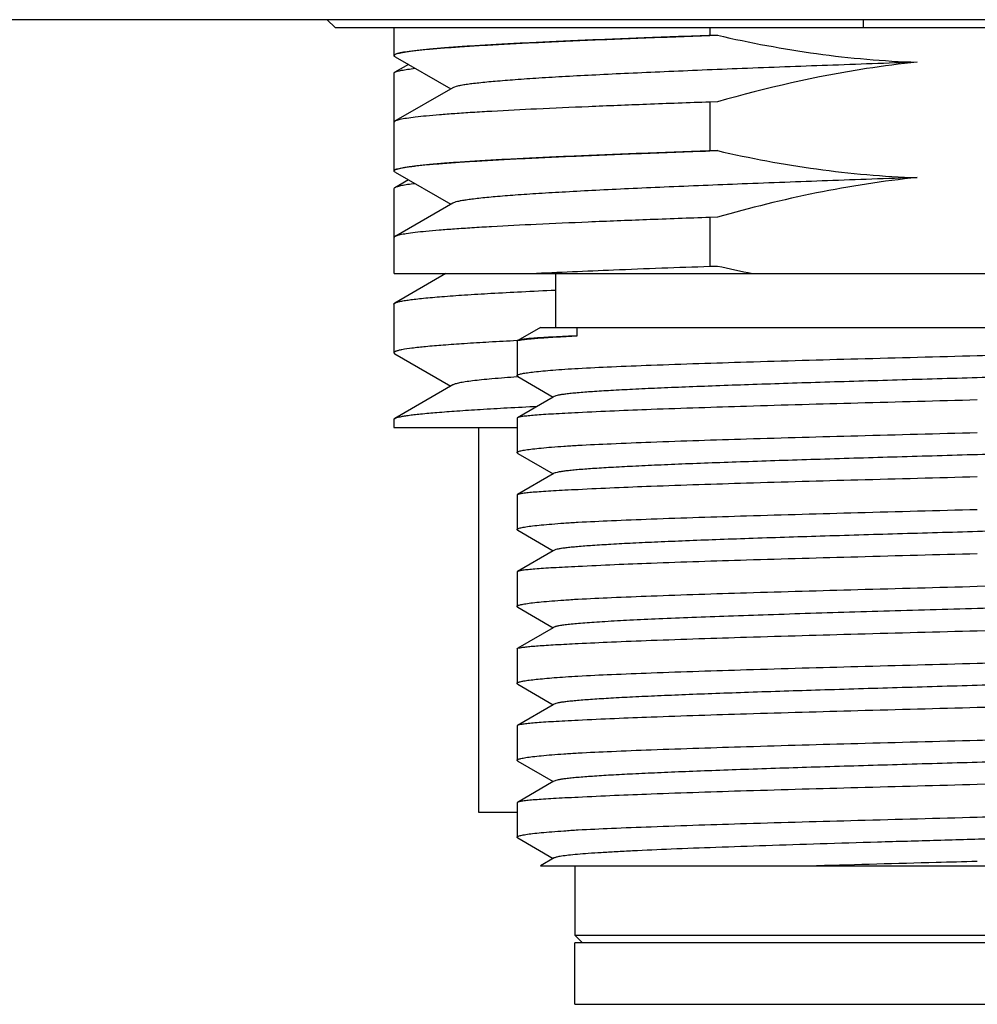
# Model space of a CAD drawing. Header units: millimetres. Extents: x 58 to 383, y 43 to 283.
# Tile 16 of 22: x 303.1 to 309.33, y 133.14 to 139.54. Entities that reach past the tile are written whole.
import ezdxf

# ---------------------------------------------------------------- set-up
doc = ezdxf.new("R2010")
doc.units = ezdxf.units.MM
doc.header["$LTSCALE"] = 23.1
doc.layers.add('00_COMPONENTS', color=7, linetype='CONTINUOUS')
doc.layers.add('20_ALL_FEATURES', color=7, linetype='CONTINUOUS')

msp = doc.modelspace()

# ---------------------------------------------------------------- linework, layer by layer
at = {"layer": '00_COMPONENTS'}
msp.add_line((325.3355, 139.5406), (296.3355, 139.5406), dxfattribs=at)
at = {"layer": '20_ALL_FEATURES'}
for p, q in [((305.1526, 139.4906), (305.1018, 139.5406)), ((308.586, 139.5406), (308.586, 139.4906)), ((305.1526, 139.4906), (313.5191, 139.4906)), ((305.5358, 139.3078), (305.5358, 139.4906)), ((307.5897, 139.4906), (307.5897, 139.438)), ((307.5897, 139.438), (307.6389, 139.4394)), ((305.5358, 139.3077), (305.5358, 139.3074)), ((305.5425, 139.2999), (305.9047, 139.0905)), ((305.6292, 139.2498), (305.5411, 139.1989)), ((305.5355, 139.1924), (305.5355, 138.8754)), ((305.9173, 139.0977), (305.5482, 138.8843)), ((307.6384, 139.0064), (307.5897, 139.005)), ((307.5897, 139.005), (307.5897, 138.688)), ((305.5481, 138.8843), (305.5474, 138.884)), ((305.5482, 138.8843), (305.5474, 138.884)), ((305.5358, 138.8746), (305.5358, 138.8743)), ((305.5358, 138.558), (305.5358, 138.8745)), ((307.5897, 138.688), (307.6384, 138.6894)), ((305.6298, 138.4998), (305.5413, 138.4486)), ((305.5426, 138.5502), (305.9048, 138.3407)), ((305.5355, 138.4419), (305.5355, 138.1255)), ((305.9172, 138.3478), (305.5475, 138.134)), ((307.6387, 138.2564), (307.5897, 138.255)), ((307.5897, 138.255), (307.5897, 137.938)), ((305.5358, 137.8906), (305.5358, 138.1246)), ((305.5358, 138.1246), (305.5358, 138.1243)), ((305.5475, 138.134), (305.5474, 138.134)), ((305.5475, 138.134), (305.5474, 138.134)), ((307.5897, 137.938), (307.6388, 137.9395)), ((305.5358, 137.8906), (306.4168, 137.8906)), ((305.8731, 137.8906), (305.5408, 137.6985)), ((306.4165, 137.8906), (306.4281, 137.8912)), ((306.4283, 137.8906), (312.8823, 137.8906)), ((306.5858, 137.8906), (306.5858, 137.5406)), ((305.5355, 137.6923), (305.5355, 137.3755)), ((306.4892, 137.5406), (306.3405, 137.4547)), ((306.4892, 137.5406), (312.3358, 137.5406)), ((306.7273, 137.4855), (306.7273, 137.5406)), ((306.3397, 137.4546), (306.3357, 137.4544)), ((306.3358, 137.4512), (306.3358, 137.2268)), ((306.3405, 137.4547), (306.3408, 137.4548)), ((306.3405, 137.4547), (306.3408, 137.4548)), ((306.3408, 137.4548), (306.3409, 137.4548)), ((306.3408, 137.4548), (306.3409, 137.4548)), ((306.3409, 137.4548), (306.347, 137.4566)), ((305.5411, 137.369), (305.9045, 137.1589)), ((306.3442, 137.2194), (306.3362, 137.2188)), ((306.3401, 137.2218), (306.5713, 137.0881)), ((305.9172, 137.1662), (305.5414, 136.9489)), ((306.5713, 137.0881), (306.3381, 136.9533)), ((306.5782, 137.0921), (306.5713, 137.0881)), ((305.5355, 136.942), (305.5355, 136.8906)), ((306.3358, 136.9506), (306.3358, 136.7268)), ((305.5355, 136.8906), (306.3358, 136.8906)), ((306.0855, 136.8906), (306.0855, 134.3906)), ((306.3401, 136.7218), (306.5713, 136.5881)), ((306.5713, 136.5881), (306.3381, 136.4534)), ((306.5782, 136.5921), (306.5713, 136.5881)), ((306.3358, 136.4507), (306.3358, 136.2268)), ((306.3401, 136.2218), (306.5713, 136.0881)), ((306.5713, 136.0881), (306.3382, 135.9534)), ((306.5783, 136.0922), (306.5713, 136.0881)), ((306.3358, 135.9508), (306.3358, 135.7265)), ((309.3288, 135.8575), (309.8483, 135.8712)), ((306.3399, 135.7219), (306.5713, 135.5881)), ((306.5713, 135.5881), (306.341, 135.455)), ((306.5782, 135.5921), (306.5713, 135.5881)), ((309.3288, 135.5688), (310.1199, 135.5899)), ((306.3358, 135.4513), (306.3358, 135.2289)), ((306.3408, 135.4549), (306.3409, 135.455)), ((306.3408, 135.4549), (306.3412, 135.455)), ((306.3409, 135.455), (306.3411, 135.455)), ((306.3411, 135.455), (306.3471, 135.4568)), ((306.7314, 135.4857), (306.7323, 135.4857)), ((306.34, 135.2218), (306.5713, 135.0881)), ((306.5713, 135.0881), (306.3381, 134.9533)), ((306.5782, 135.0921), (306.5713, 135.0881)), ((306.3358, 134.9506), (306.3358, 134.7268)), ((306.34, 134.7218), (306.5713, 134.5881)), ((306.5782, 134.5921), (306.5713, 134.5881)), ((306.5713, 134.5881), (306.3381, 134.4533)), ((310.0173, 134.5871), (309.3288, 134.5688)), ((306.3358, 134.4506), (306.3358, 134.2265)), ((306.0855, 134.3906), (306.3358, 134.3906)), ((306.3401, 134.2218), (306.5713, 134.0882)), ((306.5782, 134.0921), (306.4891, 134.0406)), ((306.4891, 134.0406), (312.3358, 134.0406)), ((306.7108, 134.0406), (306.7108, 133.5906)), ((308.2875, 134.0407), (308.2833, 134.0406)), ((309.3288, 134.0688), (309.3262, 134.0687)), ((306.7108, 133.5906), (311.9608, 133.5906)), ((306.7608, 133.5406), (306.7108, 133.5906)), ((311.9608, 133.5406), (306.7108, 133.5406)), ((306.7108, 133.1406), (306.7108, 133.5406)), ((306.7108, 133.1406), (311.9608, 133.1406))]:
    msp.add_line(p, q, dxfattribs=at)
msp.add_arc((309.5942, 146.5245), 8.8048, 257.16825, 258.68718, dxfattribs=at)
for points, knots in [([(305.5358, 139.3077), (305.5358, 139.3093), (305.5377, 139.3118), (305.541, 139.3141), (305.5469, 139.3171), (305.5571, 139.3205), (305.5726, 139.3245), (305.5925, 139.3285), (305.6168, 139.3325), (305.6454, 139.3366), (305.6921, 139.3423), (305.761, 139.3493), (305.8562, 139.3573), (305.9676, 139.3654), (306.0947, 139.3734), (306.237, 139.3815), (306.3937, 139.3896), (306.5641, 139.3977), (306.8164, 139.4088), (307.1597, 139.4226), (307.4418, 139.4328), (307.5897, 139.438)], [0, 0, 0, 0, 0.002249, 0.003916, 0.006039, 0.011762, 0.019529, 0.029371, 0.041295, 0.0553, 0.071376, 0.109678, 0.156045, 0.210274, 0.272118, 0.341293, 0.417481, 0.500329, 0.589451, 0.784834, 1, 1, 1, 1]), ([(307.6389, 139.4394), (307.4886, 139.4341), (307.2015, 139.4237), (306.852, 139.4098), (306.5948, 139.3986), (306.4208, 139.3904), (306.2606, 139.3822), (306.1148, 139.374), (305.9843, 139.3659), (305.8698, 139.3577), (305.7719, 139.3496), (305.6909, 139.3416), (305.6271, 139.3336), (305.5849, 139.3266), (305.56, 139.3206), (305.5477, 139.3166), (305.5398, 139.313), (305.5362, 139.3094), (305.5359, 139.3077)], [0, 0, 0, 0, 0.213761, 0.408194, 0.496947, 0.57956, 0.655674, 0.724937, 0.786989, 0.84146, 0.888055, 0.926626, 0.957088, 0.979365, 0.987432, 0.993476, 0.997569, 1, 1, 1, 1]), ([(307.6389, 139.4394), (307.852, 139.3906), (308.1748, 139.33), (308.6094, 139.2807), (308.8278, 139.2678), (308.9371, 139.2644)], [0, 0, 0, 0, 0.499945, 0.749973, 1, 1, 1, 1]), ([(305.5425, 139.2999), (305.5416, 139.3005), (305.5388, 139.3023), (305.536, 139.3051), (305.5358, 139.3074)], [0, 0, 0, 0, 0.331224, 1, 1, 1, 1]), ([(308.9371, 139.2644), (308.7426, 139.2575), (308.3636, 139.2439), (307.8977, 139.2268), (307.544, 139.2126), (307.2977, 139.2021), (307.0669, 139.1918), (306.8533, 139.1816), (306.6585, 139.1713), (306.484, 139.161), (306.3311, 139.1506), (306.201, 139.1403), (306.1073, 139.1315), (306.0446, 139.1243), (306.0068, 139.1191), (305.9754, 139.114), (305.9502, 139.1089), (305.9314, 139.1039), (305.9211, 139.1), (305.9173, 139.0977)], [0, 0, 0, 0, 0.192853, 0.37594, 0.462076, 0.543722, 0.620248, 0.691073, 0.755673, 0.813564, 0.86433, 0.907567, 0.942927, 0.957573, 0.970166, 0.980699, 0.989169, 0.995588, 1, 1, 1, 1]), ([(308.9371, 139.2644), (308.8271, 139.2533), (308.3889, 139.1968), (307.9569, 139.0973), (307.6384, 139.0064)], [0, 0, 0, 0, 0.250107, 1, 1, 1, 1]), ([(305.5411, 139.1989), (305.5433, 139.2002), (305.5488, 139.2026), (305.5634, 139.2072), (305.5887, 139.2127), (305.627, 139.2189), (305.6562, 139.2226), (305.6725, 139.2246)], [0, 0, 0, 0, 0.056903, 0.132729, 0.342918, 0.632057, 1, 1, 1, 1]), ([(305.5355, 139.1924), (305.5355, 139.1929), (305.5359, 139.1945), (305.5379, 139.1969), (305.5399, 139.1982), (305.5411, 139.1989)], [0, 0, 0, 0, 0.186021, 0.52848, 1, 1, 1, 1]), ([(307.5897, 139.005), (307.4523, 139.0002), (307.189, 138.9906), (306.8133, 138.9757), (306.4781, 138.9609), (306.2264, 138.9481), (306.0493, 138.9376), (305.9358, 138.9301), (305.836, 138.9227), (305.7501, 138.9152), (305.6787, 138.9078), (305.6218, 138.9005), (305.5837, 138.894), (305.5608, 138.8886), (305.5519, 138.8858), (305.5481, 138.8843)], [0, 0, 0, 0, 0.201547, 0.386221, 0.551076, 0.693482, 0.755544, 0.811178, 0.860163, 0.902311, 0.937463, 0.965496, 0.986334, 0.994055, 1, 1, 1, 1]), ([(305.5442, 138.8835), (305.5429, 138.8829), (305.5406, 138.8817), (305.5373, 138.8794), (305.5355, 138.877), (305.5355, 138.8754)], [0, 0, 0, 0, 0.350755, 0.626505, 1, 1, 1, 1]), ([(305.5474, 138.884), (305.5457, 138.8833), (305.5426, 138.8819), (305.5383, 138.8794), (305.5358, 138.8765), (305.5358, 138.8746)], [0, 0, 0, 0, 0.362153, 0.642195, 1, 1, 1, 1]), ([(305.5524, 138.8867), (305.5516, 138.8865), (305.5488, 138.8855), (305.5461, 138.8844), (305.5442, 138.8835)], [0, 0, 0, 0, 0.276946, 1, 1, 1, 1]), ([(305.5358, 138.5578), (305.5358, 138.5593), (305.5377, 138.5618), (305.541, 138.5641), (305.5469, 138.5671), (305.5571, 138.5705), (305.5726, 138.5745), (305.5925, 138.5785), (305.6168, 138.5825), (305.6454, 138.5866), (305.6921, 138.5923), (305.761, 138.5993), (305.8562, 138.6073), (305.9676, 138.6153), (306.0947, 138.6234), (306.237, 138.6315), (306.3937, 138.6396), (306.5641, 138.6477), (306.8164, 138.6588), (307.1597, 138.6726), (307.4418, 138.6828), (307.5897, 138.688)], [0, 0, 0, 0, 0.002241, 0.003903, 0.006023, 0.011744, 0.019511, 0.029354, 0.041279, 0.055284, 0.07136, 0.109662, 0.15603, 0.21026, 0.272105, 0.341282, 0.417471, 0.50032, 0.589444, 0.784831, 1, 1, 1, 1]), ([(307.6384, 138.6894), (307.4882, 138.6841), (307.2013, 138.6737), (306.8519, 138.6598), (306.5946, 138.6485), (306.4204, 138.6404), (306.2602, 138.6322), (306.1147, 138.624), (305.9845, 138.6158), (305.8701, 138.6077), (305.772, 138.5996), (305.6908, 138.5916), (305.6268, 138.5836), (305.5845, 138.5766), (305.5597, 138.5706), (305.5487, 138.5671), (305.5423, 138.5641), (305.5385, 138.5618), (305.5363, 138.5594), (305.536, 138.5577)], [0, 0, 0, 0, 0.213612, 0.408041, 0.496943, 0.57968, 0.655799, 0.724945, 0.786836, 0.841242, 0.887951, 0.926699, 0.957264, 0.979541, 0.987577, 0.99357, 0.995824, 0.99761, 1, 1, 1, 1]), ([(307.6384, 138.6894), (307.8516, 138.6405), (308.2821, 138.5598), (308.7188, 138.5214), (308.9374, 138.5144)], [0, 0, 0, 0, 0.500027, 1, 1, 1, 1]), ([(305.5426, 138.5502), (305.5408, 138.5512), (305.5379, 138.5531), (305.5359, 138.5563), (305.5358, 138.5576)], [0, 0, 0, 0, 0.59841, 1, 1, 1, 1]), ([(308.9374, 138.5144), (308.8393, 138.511), (308.6448, 138.5041), (308.2657, 138.4906), (307.8156, 138.4734), (307.3847, 138.4562), (307.067, 138.442), (306.8534, 138.4315), (306.6586, 138.4211), (306.4841, 138.4109), (306.3312, 138.4007), (306.2011, 138.3905), (306.1075, 138.3815), (306.0446, 138.3741), (306.0068, 138.369), (305.9752, 138.3639), (305.95, 138.3588), (305.9313, 138.3539), (305.921, 138.35), (305.9172, 138.3478)], [0, 0, 0, 0, 0.097281, 0.192855, 0.375944, 0.543686, 0.620218, 0.691063, 0.755684, 0.813576, 0.864306, 0.907505, 0.942875, 0.957552, 0.970186, 0.980749, 0.989228, 0.995629, 1, 1, 1, 1]), ([(308.9374, 138.5144), (308.8274, 138.5033), (308.6082, 138.4751), (308.1731, 138.3974), (307.8511, 138.3171), (307.6387, 138.2564)], [0, 0, 0, 0, 0.250022, 0.500044, 1, 1, 1, 1]), ([(305.5413, 138.4486), (305.5404, 138.4481), (305.538, 138.4466), (305.5355, 138.4439), (305.5355, 138.4419)], [0, 0, 0, 0, 0.337436, 1, 1, 1, 1]), ([(305.6728, 138.4747), (305.6565, 138.4728), (305.6273, 138.4691), (305.589, 138.4628), (305.5637, 138.4572), (305.5491, 138.4524), (305.5436, 138.4499), (305.5413, 138.4486)], [0, 0, 0, 0, 0.366897, 0.655692, 0.866252, 0.942514, 1, 1, 1, 1]), ([(307.5897, 138.255), (307.452, 138.2502), (307.1882, 138.2406), (306.812, 138.2257), (306.4762, 138.2108), (306.2244, 138.198), (306.0471, 138.1875), (305.9337, 138.18), (305.834, 138.1725), (305.7483, 138.165), (305.677, 138.1576), (305.6205, 138.1503), (305.5826, 138.1438), (305.56, 138.1383), (305.5512, 138.1355), (305.5475, 138.134)], [0, 0, 0, 0, 0.20187, 0.386798, 0.551823, 0.694301, 0.756361, 0.811963, 0.860889, 0.902948, 0.937981, 0.965868, 0.986532, 0.994157, 1, 1, 1, 1]), ([(305.5442, 138.1335), (305.5429, 138.1329), (305.5406, 138.1317), (305.5373, 138.1295), (305.5355, 138.127), (305.5355, 138.1255)], [0, 0, 0, 0, 0.350588, 0.626274, 1, 1, 1, 1]), ([(305.5474, 138.134), (305.5457, 138.1333), (305.5426, 138.1319), (305.5384, 138.1294), (305.5358, 138.1265), (305.5358, 138.1246)], [0, 0, 0, 0, 0.3623, 0.642351, 1, 1, 1, 1]), ([(305.5516, 138.1365), (305.5509, 138.1362), (305.5484, 138.1354), (305.5459, 138.1344), (305.5442, 138.1335)], [0, 0, 0, 0, 0.275016, 1, 1, 1, 1]), ([(306.4281, 137.8912), (306.6064, 137.8998), (306.9935, 137.9165), (307.3808, 137.9308), (307.5897, 137.938)], [0, 0, 0, 0, 0.460577, 1, 1, 1, 1]), ([(305.5408, 137.6986), (305.5447, 137.7009), (305.5556, 137.7049), (305.5758, 137.71), (305.6033, 137.7151), (305.638, 137.7203), (305.68, 137.7255), (305.7502, 137.7329), (305.8554, 137.742), (306.002, 137.7524), (306.1746, 137.7628), (306.3721, 137.7732), (306.5119, 137.7798), (306.5856, 137.7832)], [0, 0, 0, 0, 0.01304, 0.032789, 0.059398, 0.092887, 0.133225, 0.180356, 0.294649, 0.434932, 0.600135, 0.78898, 1, 1, 1, 1]), ([(305.5355, 137.6923), (305.5355, 137.6928), (305.5358, 137.6944), (305.5377, 137.6966), (305.5396, 137.6979), (305.5408, 137.6986)], [0, 0, 0, 0, 0.188288, 0.531585, 1, 1, 1, 1]), ([(306.7273, 137.4855), (306.6758, 137.4831), (306.6032, 137.4797), (306.513, 137.4746), (306.4598, 137.4712), (306.4166, 137.4678), (306.3829, 137.4645), (306.3608, 137.4609), (306.3479, 137.4576), (306.343, 137.4559), (306.3411, 137.4549)], [0, 0, 0, 0, 0.398832, 0.561563, 0.698946, 0.810515, 0.897002, 0.960512, 0.983453, 1, 1, 1, 1]), ([(306.347, 137.4566), (306.353, 137.4581), (306.368, 137.4605), (306.3948, 137.464), (306.4301, 137.4676), (306.4738, 137.4712), (306.5258, 137.4748), (306.6112, 137.4799), (306.6792, 137.4832), (306.7273, 137.4855)], [0, 0, 0, 0, 0.048523, 0.119363, 0.212425, 0.327443, 0.464109, 0.622064, 1, 1, 1, 1]), ([(309.3288, 137.3575), (309.5124, 137.3623), (309.8736, 137.3718), (310.4001, 137.3862), (310.8904, 137.4004), (311.2686, 137.4127), (311.5407, 137.4228), (311.7177, 137.43), (311.8745, 137.4372), (312.0096, 137.4444), (312.1219, 137.4515), (312.2105, 137.4586), (312.2692, 137.4648), (312.3036, 137.4701), (312.3167, 137.4728), (312.3221, 137.4743)], [0, 0, 0, 0, 0.183947, 0.361722, 0.527285, 0.675012, 0.740591, 0.799889, 0.852401, 0.897683, 0.935355, 0.965104, 0.986695, 0.994385, 1, 1, 1, 1]), ([(306.3356, 137.4544), (306.2749, 137.4513), (306.1606, 137.4451), (306.0004, 137.4354), (305.8629, 137.4257), (305.7491, 137.416), (305.6598, 137.4065), (305.6009, 137.3982), (305.5691, 137.3915), (305.5562, 137.388), (305.5489, 137.3856), (305.5431, 137.3832), (305.5384, 137.3805), (305.5355, 137.3775), (305.5355, 137.3755)], [0, 0, 0, 0, 0.225912, 0.425003, 0.595935, 0.737574, 0.849008, 0.929596, 0.958241, 0.969665, 0.979181, 0.986831, 0.992699, 1, 1, 1, 1]), ([(306.3358, 137.4512), (306.3358, 137.4519), (306.3375, 137.4535), (306.3393, 137.4542), (306.3405, 137.4547)], [0, 0, 0, 0, 0.350025, 1, 1, 1, 1]), ([(305.5355, 137.3755), (305.5355, 137.3749), (305.5359, 137.3733), (305.5379, 137.371), (305.5399, 137.3697), (305.5411, 137.369)], [0, 0, 0, 0, 0.186136, 0.528637, 1, 1, 1, 1]), ([(306.7322, 137.2744), (306.8045, 137.2783), (306.9629, 137.2857), (307.3281, 137.3002), (307.8622, 137.3175), (308.5694, 137.3375), (309.0697, 137.3506), (309.3288, 137.3575)], [0, 0, 0, 0, 0.083664, 0.183071, 0.422081, 0.700731, 1, 1, 1, 1]), ([(312.0794, 137.3342), (312.0764, 137.3325), (312.0679, 137.3297), (312.0521, 137.3261), (312.0301, 137.3224), (312.002, 137.3187), (311.9679, 137.3149), (311.9107, 137.3096), (311.8247, 137.3032), (311.7048, 137.2958), (311.5634, 137.2883), (311.4018, 137.2807), (311.2215, 137.2733), (311.0242, 137.2659), (310.8115, 137.2583), (310.5854, 137.2507), (310.348, 137.2433), (310.1013, 137.2358), (309.7606, 137.2255), (309.4151, 137.2156), (309.0681, 137.2057), (308.7273, 137.1956), (308.3943, 137.1857), (308.0721, 137.1755), (307.846, 137.1679), (307.6334, 137.1604), (307.436, 137.1529), (307.2557, 137.1455), (307.0941, 137.1379), (306.9528, 137.1305), (306.8329, 137.1231), (306.7468, 137.1167), (306.6896, 137.1113), (306.6555, 137.1075), (306.6275, 137.1038), (306.6055, 137.1002), (306.5897, 137.0966), (306.5812, 137.0938), (306.5782, 137.0921)], [0, 0, 0, 0, 0.00187, 0.004819, 0.008864, 0.014004, 0.020231, 0.027534, 0.045311, 0.067182, 0.092958, 0.122401, 0.15525, 0.191206, 0.229951, 0.271133, 0.31438, 0.359299, 0.40549, 0.500008, 0.547481, 0.594525, 0.685634, 0.728885, 0.770066, 0.808804, 0.844761, 0.877618, 0.907063, 0.932824, 0.954694, 0.972486, 0.979794, 0.98602, 0.991151, 0.995184, 0.998127, 1, 1, 1, 1]), ([(306.3362, 137.2188), (306.2815, 137.2149), (306.2042, 137.2088), (306.1077, 137.1996), (306.0499, 137.1932), (306.0021, 137.1868), (305.9644, 137.1805), (305.9395, 137.1748), (305.9249, 137.17), (305.9194, 137.1675), (305.9172, 137.1662)], [0, 0, 0, 0, 0.38858, 0.549224, 0.686814, 0.800931, 0.891175, 0.957378, 0.981558, 1, 1, 1, 1]), ([(306.3358, 137.2268), (306.3358, 137.227), (306.336, 137.228), (306.3366, 137.2289), (306.3371, 137.2295)], [0, 0, 0, 0, 0.225302, 1, 1, 1, 1]), ([(306.3401, 137.2218), (306.3394, 137.2222), (306.3376, 137.2234), (306.3358, 137.2253), (306.3358, 137.2268)], [0, 0, 0, 0, 0.336405, 1, 1, 1, 1]), ([(306.3371, 137.2295), (306.3382, 137.2306), (306.3419, 137.2327), (306.3489, 137.2354), (306.3586, 137.2381), (306.3771, 137.2421), (306.4072, 137.2469), (306.4516, 137.2524), (306.5069, 137.258), (306.5728, 137.2636), (306.649, 137.2692), (306.7033, 137.2727), (306.7322, 137.2744)], [0, 0, 0, 0, 0.012342, 0.030963, 0.056287, 0.088432, 0.173301, 0.285549, 0.424875, 0.5908, 0.782754, 1, 1, 1, 1]), ([(305.5414, 136.9489), (305.5451, 136.951), (305.5552, 136.9548), (305.5737, 136.9596), (305.5985, 136.9644), (305.6297, 136.9691), (305.6671, 136.9739), (305.7293, 136.9806), (305.8223, 136.9889), (305.9517, 136.9985), (306.1041, 137.0084), (306.2784, 137.0184), (306.4018, 137.0247), (306.467, 137.0278)], [0, 0, 0, 0, 0.013943, 0.034415, 0.061564, 0.095424, 0.135983, 0.183197, 0.297311, 0.437061, 0.601525, 0.789595, 1, 1, 1, 1]), ([(309.3288, 137.0688), (309.0697, 137.062), (308.5694, 137.0488), (307.8622, 137.0289), (307.2557, 137.0091), (306.8905, 136.9941), (306.7322, 136.9857)], [0, 0, 0, 0, 0.299269, 0.577918, 0.816928, 1, 1, 1, 1]), ([(306.7322, 136.9857), (306.7039, 136.9844), (306.6505, 136.9819), (306.5755, 136.9779), (306.5104, 136.9739), (306.4555, 136.97), (306.411, 136.966), (306.3806, 136.9625), (306.3616, 136.9595), (306.3513, 136.9576), (306.3437, 136.9556), (306.3396, 136.9541), (306.3381, 136.9532)], [0, 0, 0, 0, 0.214528, 0.404561, 0.56938, 0.708437, 0.821259, 0.907488, 0.940565, 0.966955, 0.986711, 1, 1, 1, 1]), ([(305.5355, 136.942), (305.5355, 136.9426), (305.5359, 136.9443), (305.538, 136.9467), (305.5401, 136.9481), (305.5414, 136.9489)], [0, 0, 0, 0, 0.186046, 0.528657, 1, 1, 1, 1]), ([(306.3381, 136.9532), (306.3377, 136.953), (306.3368, 136.9524), (306.3358, 136.9513), (306.3358, 136.9506)], [0, 0, 0, 0, 0.336278, 1, 1, 1, 1]), ([(312.0794, 136.8342), (312.0764, 136.8325), (312.0679, 136.8297), (312.052, 136.826), (312.03, 136.8224), (312.002, 136.8187), (311.9679, 136.8149), (311.9107, 136.8096), (311.8247, 136.8032), (311.7047, 136.7957), (311.5634, 136.7882), (311.4018, 136.7808), (311.2215, 136.7734), (311.0242, 136.7658), (310.8115, 136.7582), (310.5854, 136.7507), (310.2632, 136.7407), (309.8431, 136.7279), (309.3289, 136.7132), (308.8146, 136.6981), (308.3945, 136.6858), (308.0723, 136.6755), (307.8462, 136.6679), (307.6335, 136.6604), (307.4361, 136.653), (307.2558, 136.6455), (307.0943, 136.6379), (306.9529, 136.6305), (306.8329, 136.6232), (306.7469, 136.6167), (306.6897, 136.6113), (306.6556, 136.6075), (306.6275, 136.6038), (306.6055, 136.6002), (306.5897, 136.5966), (306.5812, 136.5938), (306.5782, 136.5921)], [0, 0, 0, 0, 0.00188, 0.004834, 0.008878, 0.014012, 0.020232, 0.027531, 0.045313, 0.067195, 0.092965, 0.122398, 0.155247, 0.191209, 0.229949, 0.271124, 0.314368, 0.405477, 0.499988, 0.5945, 0.68561, 0.728853, 0.770034, 0.808777, 0.844737, 0.877586, 0.907029, 0.932801, 0.95468, 0.972463, 0.979768, 0.985995, 0.991132, 0.995173, 0.998123, 1, 1, 1, 1]), ([(306.7314, 136.7744), (306.8038, 136.7782), (306.9621, 136.7856), (307.3274, 136.8002), (307.8616, 136.8175), (308.5691, 136.8374), (309.0696, 136.8506), (309.3288, 136.8575)], [0, 0, 0, 0, 0.083623, 0.183003, 0.422001, 0.70068, 1, 1, 1, 1]), ([(306.3358, 136.7268), (306.3358, 136.7279), (306.3371, 136.7297), (306.3395, 136.7314), (306.3437, 136.7335), (306.351, 136.736), (306.3621, 136.7389), (306.3763, 136.7418), (306.4013, 136.7461), (306.4404, 136.7512), (306.4964, 136.7571), (306.5644, 136.763), (306.6441, 136.7689), (306.7011, 136.7725), (306.7314, 136.7744)], [0, 0, 0, 0, 0.008352, 0.014475, 0.022266, 0.043257, 0.071757, 0.107869, 0.151621, 0.262, 0.402628, 0.572973, 0.772379, 1, 1, 1, 1]), ([(306.3401, 136.7218), (306.3394, 136.7222), (306.3376, 136.7234), (306.3358, 136.7253), (306.3358, 136.7268)], [0, 0, 0, 0, 0.336278, 1, 1, 1, 1]), ([(309.3288, 136.5688), (309.0697, 136.562), (308.5694, 136.5488), (307.8622, 136.5288), (307.2557, 136.5091), (306.8905, 136.4941), (306.7322, 136.4857)], [0, 0, 0, 0, 0.299269, 0.577918, 0.816928, 1, 1, 1, 1]), ([(306.3381, 136.4534), (306.3378, 136.4532), (306.3368, 136.4526), (306.3358, 136.4515), (306.3358, 136.4507)], [0, 0, 0, 0, 0.335526, 1, 1, 1, 1]), ([(306.7322, 136.4857), (306.7039, 136.4844), (306.6505, 136.4819), (306.5755, 136.4779), (306.5104, 136.4739), (306.4556, 136.4699), (306.4111, 136.4659), (306.3806, 136.4625), (306.3616, 136.4596), (306.3513, 136.4576), (306.3437, 136.4557), (306.3396, 136.4542), (306.3381, 136.4534)], [0, 0, 0, 0, 0.214497, 0.404515, 0.569336, 0.708406, 0.821243, 0.907492, 0.940583, 0.966983, 0.986735, 1, 1, 1, 1]), ([(312.0793, 136.3342), (312.0763, 136.3324), (312.0678, 136.3296), (312.052, 136.326), (312.03, 136.3224), (312.002, 136.3187), (311.968, 136.315), (311.9107, 136.3096), (311.8247, 136.3032), (311.7048, 136.2957), (311.5635, 136.2883), (311.4021, 136.2808), (311.2219, 136.2733), (311.0246, 136.2658), (310.7326, 136.2555), (310.3395, 136.2429), (309.8439, 136.2279), (309.3298, 136.2132), (308.8157, 136.1982), (308.32, 136.1835), (307.9267, 136.1707), (307.6346, 136.1605), (307.4372, 136.153), (307.2569, 136.1455), (307.0952, 136.138), (306.9537, 136.1306), (306.8337, 136.1232), (306.7476, 136.1167), (306.6902, 136.1113), (306.656, 136.1076), (306.6279, 136.1039), (306.6058, 136.1003), (306.5899, 136.0967), (306.5813, 136.0939), (306.5783, 136.0922)], [0, 0, 0, 0, 0.001879, 0.004827, 0.008863, 0.01399, 0.020207, 0.02751, 0.045298, 0.067169, 0.092917, 0.122342, 0.155189, 0.191136, 0.229855, 0.314251, 0.405328, 0.499815, 0.594311, 0.685407, 0.769838, 0.808589, 0.84455, 0.877409, 0.906875, 0.93267, 0.95456, 0.972365, 0.979688, 0.985934, 0.99109, 0.995149, 0.998112, 1, 1, 1, 1]), ([(306.7322, 136.2744), (306.8045, 136.2783), (306.9629, 136.2857), (307.3281, 136.3002), (307.8622, 136.3175), (308.5694, 136.3375), (309.0697, 136.3506), (309.3288, 136.3575)], [0, 0, 0, 0, 0.083664, 0.183071, 0.422081, 0.700731, 1, 1, 1, 1]), ([(306.3358, 136.2268), (306.3358, 136.228), (306.3371, 136.2298), (306.3395, 136.2314), (306.3437, 136.2336), (306.351, 136.236), (306.3621, 136.2389), (306.3763, 136.2418), (306.4015, 136.2461), (306.4406, 136.2512), (306.4967, 136.2571), (306.5649, 136.263), (306.6446, 136.2689), (306.7017, 136.2726), (306.7322, 136.2744)], [0, 0, 0, 0, 0.008345, 0.014464, 0.022252, 0.04324, 0.071741, 0.107855, 0.151609, 0.26199, 0.402621, 0.572971, 0.77238, 1, 1, 1, 1]), ([(306.3401, 136.2218), (306.3394, 136.2222), (306.3376, 136.2234), (306.3358, 136.2253), (306.3358, 136.2268)], [0, 0, 0, 0, 0.33615, 1, 1, 1, 1]), ([(309.3288, 136.0688), (309.0697, 136.062), (308.5694, 136.0488), (307.8622, 136.0288), (307.2557, 136.0091), (306.8905, 135.9941), (306.7322, 135.9857)], [0, 0, 0, 0, 0.299269, 0.577918, 0.816929, 1, 1, 1, 1]), ([(306.3382, 135.9535), (306.3378, 135.9533), (306.3368, 135.9527), (306.3358, 135.9516), (306.3358, 135.9508)], [0, 0, 0, 0, 0.336659, 1, 1, 1, 1]), ([(306.7322, 135.9857), (306.7039, 135.9844), (306.6507, 135.9819), (306.5757, 135.9779), (306.5107, 135.9739), (306.4559, 135.9699), (306.4114, 135.966), (306.3809, 135.9626), (306.3619, 135.9597), (306.3515, 135.9577), (306.3439, 135.9558), (306.3397, 135.9543), (306.3382, 135.9535)], [0, 0, 0, 0, 0.21425, 0.404093, 0.568808, 0.707838, 0.820705, 0.907063, 0.940242, 0.966749, 0.986617, 1, 1, 1, 1]), ([(306.7322, 135.7744), (306.8045, 135.7783), (306.9629, 135.7857), (307.3281, 135.8002), (307.8622, 135.8175), (308.5694, 135.8375), (309.0697, 135.8506), (309.3288, 135.8575)], [0, 0, 0, 0, 0.083664, 0.183072, 0.422082, 0.700732, 1, 1, 1, 1]), ([(306.3358, 135.7267), (306.3358, 135.7278), (306.3371, 135.7296), (306.3395, 135.7313), (306.3437, 135.7335), (306.351, 135.736), (306.3621, 135.7389), (306.3763, 135.7419), (306.4015, 135.7462), (306.4406, 135.7513), (306.4967, 135.7571), (306.5649, 135.763), (306.6447, 135.7689), (306.7017, 135.7725), (306.7322, 135.7744)], [0, 0, 0, 0, 0.008343, 0.014494, 0.022314, 0.043351, 0.071875, 0.107999, 0.151758, 0.262131, 0.402728, 0.573037, 0.772411, 1, 1, 1, 1]), ([(306.3399, 135.7218), (306.3393, 135.7222), (306.3376, 135.7233), (306.3358, 135.7251), (306.3358, 135.7265)], [0, 0, 0, 0, 0.336671, 1, 1, 1, 1]), ([(310.0499, 135.7342), (309.8478, 135.7282), (309.4418, 135.7164), (308.9362, 135.7018), (308.5365, 135.69), (308.249, 135.6811), (307.975, 135.6723), (307.7177, 135.6636), (307.4806, 135.6547), (307.2664, 135.6459), (307.0779, 135.6373), (306.9379, 135.6297), (306.8405, 135.6234), (306.7789, 135.619), (306.7253, 135.6147), (306.6798, 135.6103), (306.6424, 135.606), (306.6134, 135.6017), (306.5945, 135.5979), (306.5837, 135.5947), (306.5798, 135.593), (306.5782, 135.5921)], [0, 0, 0, 0, 0.174466, 0.350565, 0.436499, 0.519586, 0.59878, 0.673126, 0.741694, 0.8036, 0.858113, 0.904565, 0.924571, 0.942345, 0.957839, 0.971015, 0.981837, 0.990275, 0.996316, 0.998446, 1, 1, 1, 1]), ([(306.7323, 135.4857), (306.8046, 135.4896), (306.963, 135.497), (307.3282, 135.5115), (307.8623, 135.5288), (308.5694, 135.5488), (309.0697, 135.562), (309.3288, 135.5688)], [0, 0, 0, 0, 0.083671, 0.183082, 0.422093, 0.700739, 1, 1, 1, 1]), ([(306.3358, 135.4513), (306.3358, 135.452), (306.3376, 135.4538), (306.3395, 135.4544), (306.3408, 135.4549)], [0, 0, 0, 0, 0.346418, 1, 1, 1, 1]), ([(306.3471, 135.4568), (306.3532, 135.4582), (306.3683, 135.4607), (306.3954, 135.4642), (306.4311, 135.4679), (306.4753, 135.4715), (306.5278, 135.475), (306.6141, 135.4801), (306.6828, 135.4835), (306.7313, 135.4857)], [0, 0, 0, 0, 0.048571, 0.11945, 0.21254, 0.327575, 0.464243, 0.622178, 1, 1, 1, 1]), ([(309.3288, 135.3575), (309.5124, 135.3623), (309.8735, 135.3718), (310.3999, 135.3861), (310.8902, 135.4004), (311.2684, 135.4127), (311.5404, 135.4228), (311.7175, 135.43), (311.8742, 135.4372), (312.0094, 135.4444), (312.1217, 135.4515), (312.2104, 135.4586), (312.2691, 135.4648), (312.3036, 135.4701), (312.3166, 135.4728), (312.322, 135.4743)], [0, 0, 0, 0, 0.183925, 0.361681, 0.527229, 0.674949, 0.740528, 0.799827, 0.852343, 0.897632, 0.935314, 0.965074, 0.986679, 0.994377, 1, 1, 1, 1]), ([(312.0793, 135.3341), (312.0763, 135.3324), (312.0677, 135.3296), (312.0518, 135.326), (312.0297, 135.3223), (312.0016, 135.3186), (311.9674, 135.3149), (311.91, 135.3096), (311.824, 135.3031), (311.704, 135.2957), (311.5625, 135.2882), (311.4009, 135.2808), (311.2206, 135.2733), (311.0232, 135.2657), (310.7311, 135.2555), (310.3379, 135.2428), (309.8422, 135.2279), (309.3281, 135.2131), (308.814, 135.1983), (308.3185, 135.1834), (307.9253, 135.1708), (307.6333, 135.1605), (307.436, 135.1529), (307.2558, 135.1454), (307.0943, 135.138), (306.9529, 135.1306), (306.833, 135.1231), (306.747, 135.1166), (306.6897, 135.1113), (306.6556, 135.1076), (306.6276, 135.1039), (306.6056, 135.1003), (306.5897, 135.0966), (306.5812, 135.0938), (306.5782, 135.0921)], [0, 0, 0, 0, 0.00188, 0.004839, 0.0089, 0.01406, 0.020307, 0.027627, 0.045418, 0.067302, 0.0931, 0.122558, 0.155405, 0.191365, 0.230115, 0.314529, 0.405623, 0.500111, 0.594595, 0.685675, 0.770071, 0.808801, 0.844748, 0.877591, 0.907026, 0.93279, 0.954663, 0.972451, 0.979757, 0.985984, 0.99112, 0.995163, 0.998117, 1, 1, 1, 1]), ([(306.7321, 135.2744), (306.8045, 135.2783), (306.9629, 135.2857), (307.3281, 135.3002), (307.8622, 135.3175), (308.5694, 135.3375), (309.0697, 135.3507), (309.3288, 135.3575)], [0, 0, 0, 0, 0.083664, 0.183071, 0.422081, 0.700731, 1, 1, 1, 1]), ([(306.3358, 135.2268), (306.3358, 135.2272), (306.3362, 135.2286), (306.338, 135.2304), (306.3398, 135.2315), (306.3408, 135.232)], [0, 0, 0, 0, 0.18018, 0.519737, 1, 1, 1, 1]), ([(306.3408, 135.232), (306.3428, 135.2331), (306.3478, 135.235), (306.361, 135.2389), (306.3839, 135.2434), (306.4187, 135.2485), (306.4632, 135.2537), (306.5173, 135.2589), (306.5808, 135.2642), (306.6534, 135.2695), (306.7049, 135.2728), (306.7321, 135.2744)], [0, 0, 0, 0, 0.017163, 0.040316, 0.104956, 0.194185, 0.307892, 0.445789, 0.607464, 0.792415, 1, 1, 1, 1]), ([(306.34, 135.2219), (306.3393, 135.2222), (306.3376, 135.2233), (306.3358, 135.2252), (306.3358, 135.2267)], [0, 0, 0, 0, 0.335524, 1, 1, 1, 1]), ([(312.3358, 135.1932), (312.3358, 135.1925), (312.3348, 135.1908), (312.3318, 135.189), (312.3272, 135.1871), (312.3208, 135.1852), (312.3127, 135.1833), (312.2982, 135.1805), (312.2757, 135.1772), (312.2434, 135.1734), (312.204, 135.1696), (312.1577, 135.1657), (312.0825, 135.1602), (311.9721, 135.1536), (311.8208, 135.1459), (311.6455, 135.1383), (311.4479, 135.1306), (311.2299, 135.1229), (310.9936, 135.1152), (310.7412, 135.1074), (310.4753, 135.0997), (310.1984, 135.092), (309.815, 135.0816), (309.5242, 135.0739), (309.3288, 135.0688)], [0, 0, 0, 0, 0.000713, 0.001822, 0.003458, 0.005657, 0.008435, 0.011796, 0.020275, 0.031092, 0.044229, 0.059658, 0.077347, 0.119327, 0.169773, 0.228204, 0.294057, 0.3667, 0.445431, 0.529492, 0.618072, 0.710316, 0.805332, 1, 1, 1, 1]), ([(309.3288, 135.0688), (309.0697, 135.062), (308.5694, 135.0488), (307.8622, 135.0289), (307.2557, 135.0091), (306.8905, 134.9941), (306.7322, 134.9857)], [0, 0, 0, 0, 0.299268, 0.577917, 0.816928, 1, 1, 1, 1]), ([(306.7322, 134.9857), (306.7039, 134.9844), (306.6506, 134.9819), (306.5755, 134.9779), (306.5105, 134.9739), (306.4556, 134.97), (306.4112, 134.966), (306.3807, 134.9625), (306.3617, 134.9596), (306.3514, 134.9576), (306.3438, 134.9557), (306.3396, 134.9541), (306.3381, 134.9532)], [0, 0, 0, 0, 0.214428, 0.40439, 0.569168, 0.708204, 0.821033, 0.907304, 0.940417, 0.966852, 0.986659, 1, 1, 1, 1]), ([(306.3381, 134.9532), (306.3378, 134.953), (306.3368, 134.9524), (306.3358, 134.9514), (306.3358, 134.9506)], [0, 0, 0, 0, 0.336554, 1, 1, 1, 1]), ([(309.3288, 134.8575), (309.5124, 134.8623), (309.8734, 134.8718), (310.3998, 134.8861), (310.8899, 134.9004), (311.2681, 134.9127), (311.5402, 134.9228), (311.7172, 134.93), (311.874, 134.9372), (312.0091, 134.9444), (312.1215, 134.9515), (312.2102, 134.9586), (312.269, 134.9647), (312.3035, 134.9701), (312.3165, 134.9728), (312.322, 134.9743)], [0, 0, 0, 0, 0.183901, 0.361635, 0.527167, 0.674878, 0.740456, 0.799757, 0.852277, 0.897574, 0.935265, 0.965039, 0.98666, 0.994367, 1, 1, 1, 1]), ([(306.7322, 134.7744), (306.8045, 134.7783), (306.9629, 134.7857), (307.3281, 134.8002), (307.8622, 134.8175), (308.5694, 134.8375), (309.0697, 134.8506), (309.3288, 134.8575)], [0, 0, 0, 0, 0.083664, 0.183071, 0.422081, 0.70073, 1, 1, 1, 1]), ([(312.0793, 134.8342), (312.0763, 134.8325), (312.0678, 134.8296), (312.0519, 134.826), (312.0299, 134.8223), (312.0018, 134.8186), (311.9677, 134.8149), (311.9104, 134.8096), (311.8243, 134.8032), (311.7043, 134.7957), (311.5629, 134.7882), (311.4013, 134.7808), (311.221, 134.7733), (311.0236, 134.7658), (310.7315, 134.7554), (310.3382, 134.7429), (309.8425, 134.7279), (309.3283, 134.7132), (308.8141, 134.6982), (308.3185, 134.6834), (307.9252, 134.6708), (307.6332, 134.6605), (307.4359, 134.6529), (307.2556, 134.6454), (307.0941, 134.638), (306.9528, 134.6305), (306.8329, 134.6231), (306.7468, 134.6166), (306.6896, 134.6113), (306.6555, 134.6076), (306.6275, 134.6039), (306.6055, 134.6002), (306.5897, 134.5966), (306.5812, 134.5938), (306.5782, 134.5921)], [0, 0, 0, 0, 0.00188, 0.004836, 0.008886, 0.014031, 0.020268, 0.02758, 0.045371, 0.067255, 0.093034, 0.122485, 0.155341, 0.191303, 0.230044, 0.314474, 0.405575, 0.50008, 0.594583, 0.685673, 0.770093, 0.808821, 0.844769, 0.877622, 0.907063, 0.932818, 0.954687, 0.97248, 0.979787, 0.986008, 0.991138, 0.995175, 0.998122, 1, 1, 1, 1]), ([(306.3358, 134.7268), (306.3358, 134.728), (306.3371, 134.7298), (306.3395, 134.7314), (306.3437, 134.7336), (306.351, 134.736), (306.3621, 134.7389), (306.3763, 134.7419), (306.4015, 134.7461), (306.4406, 134.7512), (306.4967, 134.7571), (306.5649, 134.763), (306.6446, 134.7689), (306.7017, 134.7726), (306.7322, 134.7744)], [0, 0, 0, 0, 0.008345, 0.014462, 0.022247, 0.043235, 0.07174, 0.107856, 0.151611, 0.261987, 0.402615, 0.572966, 0.772378, 1, 1, 1, 1]), ([(306.34, 134.7218), (306.3394, 134.7222), (306.3376, 134.7234), (306.3358, 134.7253), (306.3358, 134.7268)], [0, 0, 0, 0, 0.335882, 1, 1, 1, 1]), ([(309.3288, 134.5688), (309.0697, 134.562), (308.5694, 134.5488), (307.8622, 134.5289), (307.2557, 134.5091), (306.8905, 134.4941), (306.7322, 134.4857)], [0, 0, 0, 0, 0.299268, 0.577918, 0.816928, 1, 1, 1, 1]), ([(306.7322, 134.4857), (306.7039, 134.4844), (306.6505, 134.4819), (306.5755, 134.4779), (306.5104, 134.4739), (306.4555, 134.47), (306.4111, 134.466), (306.3806, 134.4625), (306.3616, 134.4596), (306.3513, 134.4576), (306.3437, 134.4557), (306.3396, 134.4541), (306.3381, 134.4533)], [0, 0, 0, 0, 0.214503, 0.404519, 0.56933, 0.708385, 0.821211, 0.907455, 0.940543, 0.966944, 0.986709, 1, 1, 1, 1]), ([(309.3288, 134.3575), (309.5124, 134.3623), (309.8736, 134.3718), (310.4, 134.3861), (310.8902, 134.4004), (311.2684, 134.4127), (311.5405, 134.4228), (311.7176, 134.43), (311.8743, 134.4372), (312.0094, 134.4444), (312.1218, 134.4515), (312.2105, 134.4586), (312.2691, 134.4648), (312.3036, 134.4701), (312.3166, 134.4728), (312.322, 134.4743)], [0, 0, 0, 0, 0.183933, 0.361697, 0.527252, 0.674975, 0.740554, 0.799853, 0.852367, 0.897653, 0.935331, 0.965087, 0.986686, 0.99438, 1, 1, 1, 1]), ([(306.3381, 134.4533), (306.3377, 134.4531), (306.3368, 134.4524), (306.3358, 134.4514), (306.3358, 134.4506)], [0, 0, 0, 0, 0.336195, 1, 1, 1, 1]), ([(306.7322, 134.2744), (306.8045, 134.2783), (306.9629, 134.2857), (307.3281, 134.3002), (307.8622, 134.3175), (308.5694, 134.3374), (309.0697, 134.3506), (309.3288, 134.3575)], [0, 0, 0, 0, 0.083665, 0.183073, 0.422083, 0.700732, 1, 1, 1, 1]), ([(306.3358, 134.2266), (306.3358, 134.2277), (306.3371, 134.2296), (306.3395, 134.2312), (306.3437, 134.2334), (306.351, 134.236), (306.3621, 134.2389), (306.3763, 134.2418), (306.4015, 134.2461), (306.4406, 134.2513), (306.4967, 134.2572), (306.5649, 134.2631), (306.6447, 134.2689), (306.7017, 134.2725), (306.7322, 134.2744)], [0, 0, 0, 0, 0.008398, 0.01456, 0.022384, 0.043417, 0.071929, 0.108042, 0.151794, 0.262168, 0.402772, 0.573078, 0.772435, 1, 1, 1, 1]), ([(312.0794, 134.3342), (312.0764, 134.3325), (312.0679, 134.3297), (312.052, 134.326), (312.03, 134.3224), (312.002, 134.3187), (311.968, 134.315), (311.9107, 134.3096), (311.8247, 134.3032), (311.7047, 134.2957), (311.5634, 134.2883), (311.4018, 134.2808), (311.0749, 134.2673), (310.5554, 134.2494), (309.9662, 134.2316), (309.4589, 134.2169), (309.0692, 134.2057), (308.6849, 134.1944), (308.3136, 134.1832), (307.9629, 134.172), (307.6399, 134.1607), (307.3513, 134.1497), (307.1349, 134.14), (306.9832, 134.1321), (306.887, 134.1265), (306.8032, 134.121), (306.7322, 134.1154), (306.6743, 134.1098), (306.6346, 134.1049), (306.6096, 134.1009), (306.596, 134.0981), (306.5858, 134.0954), (306.5803, 134.0933), (306.5782, 134.0921)], [0, 0, 0, 0, 0.00188, 0.004831, 0.008872, 0.014004, 0.020224, 0.027526, 0.045316, 0.067195, 0.092956, 0.122391, 0.155249, 0.271116, 0.405467, 0.476216, 0.547448, 0.617718, 0.685593, 0.749717, 0.808765, 0.861555, 0.907024, 0.926709, 0.944229, 0.959505, 0.972456, 0.983016, 0.991134, 0.994268, 0.996785, 0.998691, 1, 1, 1, 1]), ([(306.3401, 134.2217), (306.3394, 134.2221), (306.3376, 134.2231), (306.3358, 134.225), (306.3358, 134.2265)], [0, 0, 0, 0, 0.337821, 1, 1, 1, 1]), ([(309.3262, 134.0687), (309.2378, 134.0664), (308.8916, 134.0573), (308.5454, 134.048), (308.2875, 134.0407)], [0, 0, 0, 0, 0.255066, 1, 1, 1, 1])]:
    msp.add_open_spline(points, degree=3, knots=knots, dxfattribs=at)

doc.saveas('drawing.dxf')
